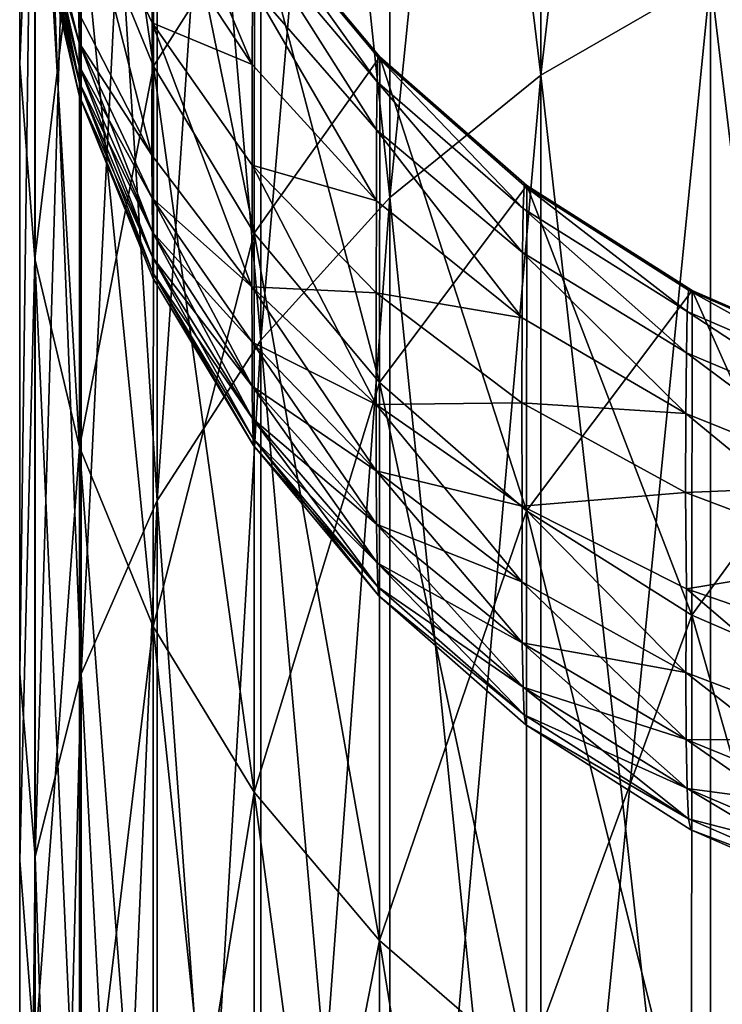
# Model space of a CAD drawing. Header units: metres. Extents: x -2 to 78, y -85 to 85.
# Tile 223 of 256: x 12.5 to 12.611, y -26.046 to -25.891. Entities that reach past the tile are written whole.
import ezdxf

# ---------------------------------------------------------------- set-up
doc = ezdxf.new("R2010")
doc.units = ezdxf.units.M
doc.layers.add('solid_20004802', color=7, linetype='CONTINUOUS')

msp = doc.modelspace()

# ---------------------------------------------------------------- linework, layer by layer
at = {"layer": 'solid_20004802'}
for points in [[(12.5, -25.897499, 1.945275), (12.5, -25.612228, 2.562166), (12.5, -25.483994, 1.836124)], [(12.5, -25.897499, 1.945275), (12.5, -25.483994, 1.836124), (12.5, -25.808647, 1.276081)], [(12.5, -25.897499, -1.945275), (12.5, -25.483994, -1.836124), (12.5, -25.612228, -2.562166)], [(12.5, -25.808647, -1.276081), (12.5, -25.483994, -1.836124), (12.5, -25.897499, -1.945275)], [(12.5, -26.185999, 3.26902), (12.5, -25.782343, 3.278793), (12.5, -25.612228, 2.562166)], [(12.5, -26.023365, 2.610873), (12.5, -25.612228, 2.562166), (12.5, -25.897499, 1.945275)], [(12.5, -26.185999, 3.26902), (12.5, -25.612228, 2.562166), (12.5, -26.023365, 2.610873)], [(12.5, -26.023365, -2.610873), (12.5, -25.612228, -2.562166), (12.5, -25.782343, -3.278793)], [(12.5, -25.897499, -1.945275), (12.5, -25.612228, -2.562166), (12.5, -26.023365, -2.610873)], [(12.609145, -25.667677, 3.532024), (12.582366, -25.683468, 3.527501), (12.582366, -25.899317, 4.208765)], [(12.609145, -25.883802, 4.21416), (12.609145, -25.667677, 3.532024), (12.582366, -25.899317, 4.208765)], [(12.582366, -25.683468, -3.527501), (12.582366, -25.899317, -4.208765), (12.558489, -25.703094, -3.52188)], [(12.582366, -25.683468, 3.527501), (12.558489, -25.703094, 3.52188), (12.558489, -25.918598, 4.202058)], [(12.582366, -25.899317, 4.208765), (12.582366, -25.683468, 3.527501), (12.558489, -25.918598, 4.202058)], [(12.609145, -25.883802, -4.21416), (12.582366, -25.899317, -4.208765), (12.582366, -25.683468, -3.527501)], [(12.558489, -25.703094, -3.52188), (12.558489, -25.918598, -4.202058), (12.538103, -25.726072, -3.515299)], [(12.558489, -25.703094, 3.52188), (12.538103, -25.726072, 3.515299), (12.538103, -25.941175, 4.194206)], [(12.558489, -25.918598, 4.202058), (12.558489, -25.703094, 3.52188), (12.538103, -25.941175, 4.194206)], [(12.582366, -25.899317, -4.208765), (12.558489, -25.918598, -4.202058), (12.558489, -25.703094, -3.52188)], [(12.538103, -25.726072, -3.515299), (12.538103, -25.941175, -4.194206), (12.521712, -25.751837, -3.50792)], [(12.538103, -25.726072, 3.515299), (12.521712, -25.751837, 3.50792), (12.521712, -25.966488, 4.185401)], [(12.538103, -25.941175, 4.194206), (12.538103, -25.726072, 3.515299), (12.521712, -25.966488, 4.185401)], [(12.558489, -25.918598, -4.202058), (12.538103, -25.941175, -4.194206), (12.538103, -25.726072, -3.515299)], [(12.521712, -25.751837, -3.50792), (12.521712, -25.966488, -4.185401), (12.50972, -25.779751, -3.499925)], [(12.521712, -25.751837, 3.50792), (12.50972, -25.779751, 3.499925), (12.50972, -25.993914, 4.175863)], [(12.521712, -25.966488, 4.185401), (12.521712, -25.751837, 3.50792), (12.50972, -25.993914, 4.175863)], [(12.538103, -25.941175, -4.194206), (12.521712, -25.966488, -4.185401), (12.521712, -25.751837, -3.50792)], [(12.50972, -25.779751, -3.499925), (12.50972, -25.993914, -4.175863), (12.502423, -25.809126, -3.491512)], [(12.50972, -25.779751, 3.499925), (12.502423, -25.809126, 3.491512), (12.502423, -26.022772, 4.165825)], [(12.50972, -25.993914, 4.175863), (12.50972, -25.779751, 3.499925), (12.502423, -26.022772, 4.165825)], [(12.521712, -25.966488, -4.185401), (12.50972, -25.993914, -4.175863), (12.50972, -25.779751, -3.499925)], [(12.502423, -25.809126, 3.491512), (12.5, -25.782343, 3.278793), (12.5, -25.9939, 3.984392)], [(12.5, -26.38488, 3.917562), (12.5, -25.9939, 3.984392), (12.5, -25.782343, 3.278793)], [(12.5, -26.38488, 3.917562), (12.5, -25.782343, 3.278793), (12.5, -26.185999, 3.26902)], [(12.502423, -25.809126, -3.491512), (12.5, -25.9939, -3.984392), (12.5, -25.782343, -3.278793)], [(12.5, -26.38488, -3.917562), (12.5, -25.782343, -3.278793), (12.5, -25.9939, -3.984392)], [(12.5, -26.185999, -3.26902), (12.5, -25.782343, -3.278793), (12.5, -26.38488, -3.917562)], [(12.5, -26.023365, -2.610873), (12.5, -25.782343, -3.278793), (12.5, -26.185999, -3.26902)], [(12.50238, -25.839371, -1.275059), (12.5, -25.808647, -1.276081), (12.5, -25.897499, -1.945275)], [(12.5, -25.897499, 1.945275), (12.5, -25.808647, 1.276081), (12.50238, -25.839371, 1.275059)], [(12.502423, -26.022772, 4.165825), (12.502423, -25.809126, 3.491512), (12.5, -25.9939, 3.984392)], [(12.502423, -25.809126, -3.491512), (12.502423, -26.022772, -4.165825), (12.5, -25.9939, -3.984392)], [(12.50972, -25.993914, -4.175863), (12.502423, -26.022772, -4.165825), (12.502423, -25.809126, -3.491512)], [(12.50947, -25.869356, 1.271913), (12.509492, -25.817616, 0.600723), (12.521122, -25.89789, 1.268919)], [(12.521122, -25.89789, 1.268919), (12.509492, -25.817616, 0.600723), (12.521154, -25.846264, 0.599311)], [(12.502374, -25.92831, -1.944463), (12.50238, -25.839371, -1.275059), (12.5, -25.897499, -1.945275)], [(12.5, -25.897499, 1.945275), (12.50238, -25.839371, 1.275059), (12.502374, -25.92831, 1.944463)], [(12.50947, -25.869356, -1.271913), (12.50238, -25.839371, -1.275059), (12.502374, -25.92831, -1.944463)], [(12.502374, -25.92831, 1.944463), (12.50238, -25.839371, 1.275059), (12.509457, -25.958078, 1.939664)], [(12.50238, -25.839371, 1.275059), (12.50947, -25.869356, 1.271913), (12.509457, -25.958078, 1.939664)], [(12.50947, -25.869356, -1.271913), (12.521122, -25.89789, -1.268919), (12.521154, -25.846264, -0.599311)], [(12.521122, -25.89789, -1.268919), (12.537096, -25.872726, -0.598006), (12.521154, -25.846264, -0.599311)], [(12.521122, -25.89789, 1.268919), (12.521154, -25.846264, 0.599311), (12.537058, -25.924252, 1.266153)], [(12.537058, -25.924252, 1.266153), (12.521154, -25.846264, 0.599311), (12.537097, -25.872726, 0.598006)], [(12.53674, -25.897625, -0.465845), (12.520953, -25.873625, -0.454861), (12.52097, -25.860254, -0.489491)], [(12.52097, -25.860254, 0.489491), (12.520953, -25.873625, 0.454861), (12.53674, -25.897625, 0.465845)], [(12.53674, -25.897625, -0.465845), (12.52097, -25.860254, -0.489491), (12.536771, -25.885405, -0.497528)], [(12.536771, -25.885405, 0.497528), (12.52097, -25.860254, 0.489491), (12.53674, -25.897625, 0.465845)], [(12.50236, -25.865963, -0.355576), (12.509427, -25.900497, -0.352667), (12.502369, -25.872665, -0.336769)], [(12.509412, -25.897814, -0.360302), (12.509427, -25.900497, -0.352667), (12.50236, -25.865963, -0.355576)], [(12.509404, -25.894159, -0.367516), (12.509412, -25.897814, -0.360302), (12.50236, -25.865963, -0.355576)], [(12.509367, -25.889503, -0.374103), (12.509404, -25.894159, -0.367516), (12.50236, -25.865963, -0.355576)], [(12.509401, -25.866653, -0.407216), (12.5209, -25.911953, -0.391773), (12.509367, -25.889503, -0.374103)], [(12.509401, -25.866653, 0.407216), (12.509367, -25.889503, 0.374104), (12.5209, -25.911953, 0.391773)], [(12.520944, -25.891008, -0.422104), (12.5209, -25.911953, -0.391773), (12.509401, -25.866653, -0.407216)], [(12.520944, -25.891008, -0.422104), (12.509401, -25.866653, -0.407216), (12.520953, -25.873625, -0.454861)], [(12.520944, -25.891008, 0.422104), (12.509401, -25.866653, 0.407216), (12.5209, -25.911953, 0.391773)], [(12.520953, -25.873625, 0.454861), (12.509401, -25.866653, 0.407216), (12.520944, -25.891008, 0.422104)], [(12.50947, -25.869356, -1.271913), (12.502374, -25.92831, -1.944463), (12.509457, -25.958078, -1.939664)], [(12.50947, -25.869356, -1.271913), (12.509457, -25.958078, -1.939664), (12.521122, -25.89789, -1.268919)], [(12.509457, -25.958078, 1.939664), (12.50947, -25.869356, 1.271913), (12.521104, -25.986408, 1.935098)], [(12.50947, -25.869356, 1.271913), (12.521122, -25.89789, 1.268919), (12.521104, -25.986408, 1.935098)], [(12.502377, -25.870184, 0.348626), (12.502369, -25.872667, 0.336769), (12.509437, -25.902681, 0.336769)], [(12.509427, -25.900497, 0.352667), (12.502377, -25.870184, 0.348626), (12.509437, -25.902681, 0.336769)], [(12.509412, -25.897814, 0.360302), (12.502377, -25.870184, 0.348626), (12.509427, -25.900497, 0.352667)], [(12.509404, -25.894159, 0.367516), (12.502377, -25.870184, 0.348626), (12.509412, -25.897814, 0.360302)], [(12.509367, -25.889503, 0.374104), (12.502377, -25.870184, 0.348626), (12.509404, -25.894159, 0.367516)], [(12.638166, -25.872442, -4.218112), (12.638166, -26.126505, -4.887764), (12.609145, -25.883802, -4.21416)], [(12.638166, -25.872442, 4.218112), (12.609145, -25.883802, 4.21416), (12.609145, -26.137627, 4.883185)], [(12.638166, -26.126505, 4.887764), (12.638166, -25.872442, 4.218112), (12.609145, -26.137627, 4.883185)], [(12.509427, -25.900497, -0.352667), (12.509437, -25.902681, -0.336769), (12.502369, -25.872665, -0.336769)], [(12.502369, -25.872667, 0.336769), (12.502369, -25.872665, -0.336769), (12.509437, -25.902681, -0.336769)], [(12.502369, -25.872667, 0.336769), (12.509437, -25.902681, -0.336769), (12.509437, -25.902681, 0.336769)], [(12.520944, -25.891008, -0.422104), (12.520953, -25.873625, -0.454861), (12.53674, -25.897625, -0.465845)], [(12.53674, -25.897625, 0.465845), (12.520953, -25.873625, 0.454861), (12.520944, -25.891008, 0.422104)], [(12.521122, -25.89789, -1.268919), (12.537058, -25.924252, -1.266153), (12.537096, -25.872726, -0.598006)], [(12.556489, -25.900337, -0.534897), (12.536822, -25.877092, -0.530441), (12.536897, -25.872801, -0.56412)], [(12.536897, -25.872801, 0.56412), (12.536822, -25.877092, 0.530441), (12.556489, -25.900337, 0.534897)], [(12.537096, -25.872726, -0.598006), (12.5566, -25.89642, -0.565772), (12.536897, -25.872801, -0.56412)], [(12.537097, -25.872726, 0.598006), (12.536897, -25.872801, 0.56412), (12.5566, -25.89642, 0.565772)], [(12.556489, -25.900337, -0.534897), (12.536897, -25.872801, -0.56412), (12.5566, -25.89642, -0.565772)], [(12.5566, -25.89642, 0.565772), (12.536897, -25.872801, 0.56412), (12.556489, -25.900337, 0.534897)], [(12.537058, -25.924252, -1.266153), (12.556907, -25.896408, -0.596838), (12.537096, -25.872726, -0.598006)], [(12.537058, -25.924252, 1.266153), (12.537097, -25.872726, 0.598006), (12.556865, -25.947847, 1.263677)], [(12.537096, -25.872726, -0.598006), (12.556907, -25.896408, -0.596838), (12.5566, -25.89642, -0.565772)], [(12.556907, -25.896408, 0.596838), (12.537097, -25.872726, 0.598006), (12.5566, -25.89642, 0.565772)], [(12.556865, -25.947847, 1.263677), (12.537097, -25.872726, 0.598006), (12.556907, -25.896408, 0.596838)], [(12.55641, -25.907942, -0.504729), (12.536771, -25.885405, -0.497528), (12.536822, -25.877092, -0.530441)], [(12.536822, -25.877092, 0.530441), (12.536771, -25.885405, 0.497528), (12.55641, -25.907942, 0.504729)], [(12.55641, -25.907942, -0.504729), (12.536822, -25.877092, -0.530441), (12.556489, -25.900337, -0.534897)], [(12.556489, -25.900337, 0.534897), (12.536822, -25.877092, 0.530441), (12.55641, -25.907942, 0.504729)], [(12.609145, -25.883802, -4.21416), (12.609145, -26.137627, -4.883185), (12.582366, -25.899317, -4.208765)], [(12.609145, -25.883802, 4.21416), (12.582366, -25.899317, 4.208765), (12.582366, -26.152815, 4.876933)], [(12.609145, -26.137627, 4.883185), (12.609145, -25.883802, 4.21416), (12.582366, -26.152815, 4.876933)], [(12.638166, -26.126505, -4.887764), (12.609145, -26.137627, -4.883185), (12.609145, -25.883802, -4.21416)], [(12.556364, -25.919134, -0.475689), (12.53674, -25.897625, -0.465845), (12.536771, -25.885405, -0.497528)], [(12.536771, -25.885405, 0.497528), (12.53674, -25.897625, 0.465845), (12.556364, -25.919134, 0.475689)], [(12.556364, -25.919134, -0.475689), (12.536771, -25.885405, -0.497528), (12.55641, -25.907942, -0.504729)], [(12.55641, -25.907942, 0.504729), (12.536771, -25.885405, 0.497528), (12.556364, -25.919134, 0.475689)], [(12.509367, -25.889503, -0.374103), (12.5209, -25.911953, -0.391773), (12.509404, -25.894159, -0.367516)], [(12.5209, -25.911953, 0.391773), (12.509367, -25.889503, 0.374104), (12.509404, -25.894159, 0.367516)], [(12.520944, -25.891008, -0.422104), (12.536697, -25.93273, -0.408126), (12.5209, -25.911953, -0.391773)], [(12.520944, -25.891008, 0.422104), (12.5209, -25.911953, 0.391773), (12.536697, -25.932732, 0.408127)], [(12.536725, -25.913525, -0.435869), (12.536697, -25.93273, -0.408126), (12.520944, -25.891008, -0.422104)], [(12.536725, -25.913525, -0.435869), (12.520944, -25.891008, -0.422104), (12.53674, -25.897625, -0.465845)], [(12.536725, -25.913525, 0.435869), (12.520944, -25.891008, 0.422104), (12.536697, -25.932732, 0.408127)], [(12.53674, -25.897625, 0.465845), (12.520944, -25.891008, 0.422104), (12.536725, -25.913525, 0.435869)], [(12.509404, -25.894159, -0.367516), (12.520948, -25.918743, -0.382032), (12.509412, -25.897814, -0.360302)], [(12.5209, -25.911953, -0.391773), (12.520948, -25.918743, -0.382032), (12.509404, -25.894159, -0.367516)], [(12.509404, -25.894159, 0.367516), (12.509412, -25.897814, 0.360302), (12.520965, -25.924116, 0.371419)], [(12.520948, -25.918743, 0.382032), (12.509404, -25.894159, 0.367516), (12.520965, -25.924116, 0.371419)], [(12.5209, -25.911953, 0.391773), (12.509404, -25.894159, 0.367516), (12.520948, -25.918743, 0.382032)], [(12.502374, -25.92831, -1.944463), (12.5, -25.897499, -1.945275), (12.5, -26.023365, -2.610873)], [(12.5, -26.023365, 2.610873), (12.5, -25.897499, 1.945275), (12.502374, -25.92831, 1.944463)], [(12.537058, -25.924252, -1.266153), (12.556865, -25.947847, -1.263677), (12.556907, -25.896408, -0.596838)], [(12.579561, -25.920336, -0.538731), (12.556489, -25.900337, -0.534897), (12.5566, -25.89642, -0.565772)], [(12.5566, -25.89642, 0.565772), (12.556489, -25.900337, 0.534897), (12.579561, -25.920336, 0.538731)], [(12.556907, -25.896408, -0.596838), (12.579713, -25.916733, -0.567193), (12.5566, -25.89642, -0.565772)], [(12.556907, -25.896408, 0.596838), (12.5566, -25.89642, 0.565772), (12.579713, -25.916733, 0.567193)], [(12.579561, -25.920336, -0.538731), (12.5566, -25.89642, -0.565772), (12.579713, -25.916733, -0.567193)], [(12.579713, -25.916733, 0.567193), (12.5566, -25.89642, 0.565772), (12.579561, -25.920336, 0.538731)], [(12.556865, -25.947847, -1.263677), (12.580139, -25.916752, -0.595835), (12.556907, -25.896408, -0.596838)], [(12.556865, -25.947847, 1.263677), (12.556907, -25.896408, 0.596838), (12.580097, -25.968119, 1.26155)], [(12.556907, -25.896408, -0.596838), (12.580139, -25.916752, -0.595835), (12.579713, -25.916733, -0.567193)], [(12.580139, -25.916752, 0.595835), (12.556907, -25.896408, 0.596838), (12.579713, -25.916733, 0.567193)], [(12.580097, -25.968119, 1.26155), (12.556907, -25.896408, 0.596838), (12.580139, -25.916752, 0.595835)], [(12.509412, -25.897814, -0.360302), (12.520965, -25.924116, -0.371419), (12.509427, -25.900497, -0.352667)], [(12.520948, -25.918743, -0.382032), (12.520965, -25.924116, -0.371419), (12.509412, -25.897814, -0.360302)], [(12.509412, -25.897814, 0.360302), (12.509427, -25.900497, 0.352667), (12.520996, -25.928064, 0.360185)], [(12.520965, -25.924116, 0.371419), (12.509412, -25.897814, 0.360302), (12.520996, -25.928064, 0.360185)], [(12.509457, -25.958078, -1.939664), (12.521104, -25.986408, -1.935098), (12.521122, -25.89789, -1.268919)], [(12.521122, -25.89789, -1.268919), (12.521104, -25.986408, -1.935098), (12.537058, -25.924252, -1.266153)], [(12.521104, -25.986408, 1.935098), (12.521122, -25.89789, 1.268919), (12.537035, -26.012583, 1.930878)], [(12.521122, -25.89789, 1.268919), (12.537058, -25.924252, 1.266153), (12.537035, -26.012583, 1.930878)], [(12.536725, -25.913525, -0.435869), (12.53674, -25.897625, -0.465845), (12.556364, -25.919134, -0.475689)], [(12.556364, -25.919134, 0.475689), (12.53674, -25.897625, 0.465845), (12.536725, -25.913525, 0.435869)], [(12.509427, -25.900497, -0.352667), (12.520996, -25.928064, -0.360185), (12.509437, -25.902681, -0.336769)], [(12.520965, -25.924116, -0.371419), (12.520996, -25.928064, -0.360185), (12.509427, -25.900497, -0.352667)], [(12.509427, -25.900497, 0.352667), (12.509437, -25.902681, 0.336769), (12.521046, -25.930508, 0.348529)], [(12.520996, -25.928064, 0.360185), (12.509427, -25.900497, 0.352667), (12.521046, -25.930508, 0.348529)], [(12.579452, -25.927338, -0.510927), (12.55641, -25.907942, -0.504729), (12.556489, -25.900337, -0.534897)], [(12.556489, -25.900337, 0.534897), (12.55641, -25.907942, 0.504729), (12.579452, -25.927338, 0.510927)], [(12.579452, -25.927338, -0.510927), (12.556489, -25.900337, -0.534897), (12.579561, -25.920336, -0.538731)], [(12.579561, -25.920336, 0.538731), (12.556489, -25.900337, 0.534897), (12.579452, -25.927338, 0.510927)], [(12.582366, -25.899317, -4.208765), (12.582366, -26.152815, -4.876933), (12.558489, -25.918598, -4.202058)], [(12.582366, -25.899317, 4.208765), (12.558489, -25.918598, 4.202058), (12.558489, -26.171694, 4.869161)], [(12.582366, -26.152815, 4.876933), (12.582366, -25.899317, 4.208765), (12.558489, -26.171694, 4.869161)], [(12.609145, -26.137627, -4.883185), (12.582366, -26.152815, -4.876933), (12.582366, -25.899317, -4.208765)], [(12.521052, -25.931292, -0.336769), (12.509437, -25.902681, -0.336769), (12.521046, -25.930508, -0.348529)], [(12.520996, -25.928064, -0.360185), (12.521046, -25.930508, -0.348529), (12.509437, -25.902681, -0.336769)], [(12.509437, -25.902681, 0.336769), (12.509437, -25.902681, -0.336769), (12.521052, -25.931292, -0.336769)], [(12.509437, -25.902681, 0.336769), (12.521052, -25.931292, -0.336769), (12.521053, -25.931292, 0.336769)], [(12.521053, -25.931292, 0.336769), (12.521046, -25.930508, 0.348529), (12.509437, -25.902681, 0.336769)], [(12.579388, -25.937645, -0.484161), (12.556364, -25.919134, -0.475689), (12.55641, -25.907942, -0.504729)], [(12.55641, -25.907942, 0.504729), (12.556364, -25.919134, 0.475689), (12.579388, -25.937645, 0.484161)], [(12.579388, -25.937645, -0.484161), (12.55641, -25.907942, -0.504729), (12.579452, -25.927338, -0.510927)], [(12.579452, -25.927338, 0.510927), (12.55641, -25.907942, 0.504729), (12.579388, -25.937645, 0.484161)], [(12.5209, -25.911953, -0.391773), (12.536697, -25.93273, -0.408126), (12.520948, -25.918743, -0.382032)], [(12.536697, -25.932732, 0.408127), (12.5209, -25.911953, 0.391773), (12.520948, -25.918743, 0.382032)], [(12.556342, -25.933706, -0.448206), (12.536697, -25.93273, -0.408126), (12.536725, -25.913525, -0.435869)], [(12.536725, -25.913525, 0.435869), (12.536697, -25.932732, 0.408127), (12.556355, -25.951359, 0.422789)], [(12.556342, -25.933706, -0.448206), (12.536725, -25.913525, -0.435869), (12.556364, -25.919134, -0.475689)], [(12.556342, -25.933706, 0.448206), (12.536725, -25.913525, 0.435869), (12.556355, -25.951359, 0.422789)], [(12.556364, -25.919134, 0.475689), (12.536725, -25.913525, 0.435869), (12.556342, -25.933706, 0.448206)], [(12.556865, -25.947847, -1.263677), (12.580097, -25.968119, -1.26155), (12.580139, -25.916752, -0.595835)], [(12.605495, -25.93664, -0.541856), (12.579561, -25.920336, -0.538731), (12.579713, -25.916733, -0.567193)], [(12.579713, -25.916733, 0.567193), (12.579561, -25.920336, 0.538731), (12.605495, -25.93664, 0.541856)], [(12.580139, -25.916752, -0.595835), (12.605691, -25.933285, -0.568351), (12.579713, -25.916733, -0.567193)], [(12.605495, -25.93664, -0.541856), (12.579713, -25.916733, -0.567193), (12.605691, -25.933285, -0.568351)], [(12.605691, -25.933285, 0.568351), (12.579713, -25.916733, 0.567193), (12.605495, -25.93664, 0.541856)], [(12.580139, -25.916752, 0.595835), (12.579713, -25.916733, 0.567193), (12.605691, -25.933285, 0.568351)], [(12.580097, -25.968119, -1.26155), (12.606242, -25.933298, -0.595019), (12.580139, -25.916752, -0.595835)], [(12.580097, -25.968119, 1.26155), (12.580139, -25.916752, 0.595835), (12.606204, -25.984612, 1.259819)], [(12.580139, -25.916752, -0.595835), (12.606242, -25.933298, -0.595019), (12.605691, -25.933285, -0.568351)], [(12.606242, -25.933298, 0.595019), (12.580139, -25.916752, 0.595835), (12.605691, -25.933285, 0.568351)], [(12.606204, -25.984612, 1.259819), (12.580139, -25.916752, 0.595835), (12.606242, -25.933298, 0.595019)], [(12.520948, -25.918743, -0.382032), (12.536733, -25.941471, -0.395454), (12.520965, -25.924116, -0.371419)], [(12.536697, -25.93273, -0.408126), (12.536733, -25.941471, -0.395454), (12.520948, -25.918743, -0.382032)], [(12.520948, -25.918743, 0.382032), (12.520965, -25.924116, 0.371419), (12.53676, -25.948433, 0.381697)], [(12.536733, -25.941471, 0.395454), (12.520948, -25.918743, 0.382032), (12.53676, -25.948433, 0.381697)], [(12.536697, -25.932732, 0.408127), (12.520948, -25.918743, 0.382032), (12.536733, -25.941471, 0.395454)], [(12.558489, -25.918598, -4.202058), (12.558489, -26.171694, -4.869161), (12.538103, -25.941175, -4.194206)], [(12.558489, -25.918598, 4.202058), (12.538103, -25.941175, 4.194206), (12.538103, -26.193798, 4.860062)], [(12.558489, -26.171694, 4.869161), (12.558489, -25.918598, 4.202058), (12.538103, -26.193798, 4.860062)], [(12.556342, -25.933706, -0.448206), (12.556364, -25.919134, -0.475689), (12.579388, -25.937645, -0.484161)], [(12.579388, -25.937645, 0.484161), (12.556364, -25.919134, 0.475689), (12.556342, -25.933706, 0.448206)], [(12.582366, -26.152815, -4.876933), (12.558489, -26.171694, -4.869161), (12.558489, -25.918598, -4.202058)], [(12.605354, -25.943157, -0.515982), (12.579452, -25.927338, -0.510927), (12.579561, -25.920336, -0.538731)], [(12.579561, -25.920336, 0.538731), (12.579452, -25.927338, 0.510927), (12.605354, -25.943157, 0.515982)], [(12.605354, -25.943157, -0.515982), (12.579561, -25.920336, -0.538731), (12.605495, -25.93664, -0.541856)], [(12.605495, -25.93664, 0.541856), (12.579561, -25.920336, 0.538731), (12.605354, -25.943157, 0.515982)], [(12.520965, -25.924116, -0.371419), (12.53676, -25.948433, -0.381697), (12.520996, -25.928064, -0.360185)], [(12.536733, -25.941471, -0.395454), (12.53676, -25.948433, -0.381697), (12.520965, -25.924116, -0.371419)], [(12.520965, -25.924116, 0.371419), (12.520996, -25.928064, 0.360185), (12.536814, -25.953545, 0.367136)], [(12.53676, -25.948433, 0.381697), (12.520965, -25.924116, 0.371419), (12.536814, -25.953545, 0.367136)], [(12.521104, -25.986408, -1.935098), (12.537035, -26.012583, -1.930878), (12.537058, -25.924252, -1.266153)], [(12.537058, -25.924252, -1.266153), (12.537035, -26.012583, -1.930878), (12.556865, -25.947847, -1.263677)], [(12.537035, -26.012583, 1.930878), (12.537058, -25.924252, 1.266153), (12.55684, -26.036015, 1.927101)], [(12.537058, -25.924252, 1.266153), (12.556865, -25.947847, 1.263677), (12.55684, -26.036015, 1.927101)], [(12.502376, -26.054052, -2.608007), (12.502374, -25.92831, -1.944463), (12.5, -26.023365, -2.610873)], [(12.5, -26.023365, 2.610873), (12.502374, -25.92831, 1.944463), (12.502376, -26.054052, 2.608007)], [(12.509457, -25.958078, -1.939664), (12.502374, -25.92831, -1.944463), (12.502376, -26.054052, -2.608007)], [(12.502374, -25.92831, 1.944463), (12.509457, -25.958078, 1.939664), (12.509459, -26.083511, 2.601572)], [(12.502376, -26.054052, 2.608007), (12.502374, -25.92831, 1.944463), (12.509459, -26.083511, 2.601572)], [(12.520996, -25.928064, -0.360185), (12.536814, -25.953545, -0.367136), (12.521046, -25.930508, -0.348529)], [(12.53676, -25.948433, -0.381697), (12.536814, -25.953545, -0.367136), (12.520996, -25.928064, -0.360185)], [(12.520996, -25.928064, 0.360185), (12.521046, -25.930508, 0.348529), (12.536896, -25.956705, 0.352029)], [(12.536814, -25.953545, 0.367136), (12.520996, -25.928064, 0.360185), (12.536896, -25.956705, 0.352029)], [(12.60527, -25.952749, -0.491073), (12.579388, -25.937645, -0.484161), (12.579452, -25.927338, -0.510927)], [(12.579452, -25.927338, 0.510927), (12.579388, -25.937645, 0.484161), (12.60527, -25.952749, 0.491073)], [(12.60527, -25.952749, -0.491073), (12.579452, -25.927338, -0.510927), (12.605354, -25.943157, -0.515982)], [(12.605354, -25.943157, 0.515982), (12.579452, -25.927338, 0.510927), (12.60527, -25.952749, 0.491073)], [(12.536951, -25.957796, -0.336769), (12.521046, -25.930508, -0.348529), (12.536896, -25.956705, -0.352029)], [(12.536814, -25.953545, -0.367136), (12.536896, -25.956705, -0.352029), (12.521046, -25.930508, -0.348529)], [(12.536951, -25.957796, -0.336769), (12.521052, -25.931292, -0.336769), (12.521046, -25.930508, -0.348529)], [(12.536952, -25.957798, 0.336769), (12.536896, -25.956705, 0.352029), (12.521046, -25.930508, 0.348529)], [(12.521053, -25.931292, 0.336769), (12.536952, -25.957798, 0.336769), (12.521046, -25.930508, 0.348529)], [(12.521053, -25.931292, 0.336769), (12.521052, -25.931292, -0.336769), (12.536951, -25.957796, -0.336769)], [(12.521053, -25.931292, 0.336769), (12.536951, -25.957796, -0.336769), (12.536952, -25.957798, 0.336769)], [(12.536697, -25.93273, -0.408126), (12.556354, -25.951357, -0.422788), (12.536733, -25.941471, -0.395454)], [(12.556342, -25.933706, -0.448206), (12.556354, -25.951357, -0.422788), (12.536697, -25.93273, -0.408126)], [(12.536697, -25.932732, 0.408127), (12.536733, -25.941471, 0.395454), (12.556353, -25.96184, 0.407483)], [(12.556355, -25.951359, 0.422789), (12.536697, -25.932732, 0.408127), (12.556353, -25.96184, 0.407483)], [(12.580097, -25.968119, -1.26155), (12.606204, -25.984612, -1.259819), (12.606242, -25.933298, -0.595019)], [(12.633718, -25.948837, -0.544194), (12.605495, -25.93664, -0.541856), (12.605691, -25.933285, -0.568351)], [(12.605691, -25.933285, 0.568351), (12.605495, -25.93664, 0.541856), (12.633718, -25.948837, 0.544194)], [(12.606242, -25.933298, -0.595019), (12.633957, -25.945652, -0.569216), (12.605691, -25.933285, -0.568351)], [(12.633718, -25.948837, -0.544194), (12.605691, -25.933285, -0.568351), (12.633957, -25.945652, -0.569216)], [(12.633957, -25.945652, 0.569216), (12.605691, -25.933285, 0.568351), (12.633718, -25.948837, 0.544194)], [(12.606242, -25.933298, 0.595019), (12.605691, -25.933285, 0.568351), (12.633957, -25.945652, 0.569216)], [(12.606204, -25.984612, -1.259819), (12.63463, -25.94562, -0.594411), (12.606242, -25.933298, -0.595019)], [(12.606204, -25.984612, 1.259819), (12.606242, -25.933298, 0.595019), (12.634602, -25.996899, 1.258529)], [(12.606242, -25.933298, -0.595019), (12.63463, -25.94562, -0.594411), (12.633957, -25.945652, -0.569216)], [(12.63463, -25.94562, 0.594411), (12.606242, -25.933298, 0.595019), (12.633957, -25.945652, 0.569216)], [(12.634602, -25.996899, 1.258529), (12.606242, -25.933298, 0.595019), (12.63463, -25.94562, 0.594411)], [(12.579358, -25.951077, -0.458825), (12.556354, -25.951357, -0.422788), (12.556342, -25.933706, -0.448206)], [(12.579358, -25.951077, -0.458825), (12.556342, -25.933706, -0.448206), (12.579388, -25.937645, -0.484161)], [(12.579358, -25.951077, 0.458825), (12.556342, -25.933706, 0.448206), (12.556355, -25.951359, 0.422789)], [(12.579388, -25.937645, 0.484161), (12.556342, -25.933706, 0.448206), (12.579358, -25.951077, 0.458825)], [(12.579358, -25.951077, -0.458825), (12.579388, -25.937645, -0.484161), (12.60527, -25.952749, -0.491073)], [(12.60527, -25.952749, 0.491073), (12.579388, -25.937645, 0.484161), (12.579358, -25.951077, 0.458825)], [(12.633544, -25.955, -0.519766), (12.605354, -25.943157, -0.515982), (12.605495, -25.93664, -0.541856)], [(12.605495, -25.93664, 0.541856), (12.605354, -25.943157, 0.515982), (12.633544, -25.955, 0.519766)], [(12.633544, -25.955, -0.519766), (12.605495, -25.93664, -0.541856), (12.633718, -25.948837, -0.544194)], [(12.633718, -25.948837, 0.544194), (12.605495, -25.93664, 0.541856), (12.633544, -25.955, 0.519766)], [(12.538103, -25.941175, -4.194206), (12.538103, -26.193798, -4.860062), (12.521712, -25.966488, -4.185401)], [(12.538103, -25.941175, 4.194206), (12.521712, -25.966488, 4.185401), (12.521712, -26.21858, 4.84986)], [(12.538103, -26.193798, 4.860062), (12.538103, -25.941175, 4.194206), (12.521712, -26.21858, 4.84986)], [(12.536733, -25.941471, -0.395454), (12.556353, -25.96184, -0.407483), (12.53676, -25.948433, -0.381697)], [(12.556354, -25.951357, -0.422788), (12.556353, -25.96184, -0.407483), (12.536733, -25.941471, -0.395454)], [(12.536733, -25.941471, 0.395454), (12.53676, -25.948433, 0.381697), (12.556394, -25.970224, 0.390908)], [(12.556353, -25.96184, 0.407483), (12.536733, -25.941471, 0.395454), (12.556394, -25.970224, 0.390908)], [(12.558489, -26.171694, -4.869161), (12.538103, -26.193798, -4.860062), (12.538103, -25.941175, -4.194206)], [(12.633439, -25.964062, -0.49625), (12.60527, -25.952749, -0.491073), (12.605354, -25.943157, -0.515982)], [(12.605354, -25.943157, 0.515982), (12.60527, -25.952749, 0.491073), (12.633439, -25.964062, 0.49625)], [(12.633439, -25.964062, -0.49625), (12.605354, -25.943157, -0.515982), (12.633544, -25.955, -0.519766)], [(12.633544, -25.955, 0.519766), (12.605354, -25.943157, 0.515982), (12.633439, -25.964062, 0.49625)], [(12.606204, -25.984612, -1.259819), (12.634602, -25.996899, -1.258529), (12.63463, -25.94562, -0.594411)], [(12.53676, -25.948433, -0.381697), (12.556394, -25.970224, -0.390908), (12.536814, -25.953545, -0.367136)], [(12.556353, -25.96184, -0.407483), (12.556394, -25.970224, -0.390908), (12.53676, -25.948433, -0.381697)], [(12.53676, -25.948433, 0.381697), (12.536814, -25.953545, 0.367136), (12.556474, -25.976374, 0.373366)], [(12.556394, -25.970224, 0.390908), (12.53676, -25.948433, 0.381697), (12.556474, -25.976374, 0.373366)], [(12.537035, -26.012583, -1.930878), (12.55684, -26.036015, -1.927101), (12.556865, -25.947847, -1.263677)], [(12.556865, -25.947847, -1.263677), (12.55684, -26.036015, -1.927101), (12.580097, -25.968119, -1.26155)], [(12.55684, -26.036015, 1.927101), (12.556865, -25.947847, 1.263677), (12.580072, -26.056147, 1.923855)], [(12.556865, -25.947847, 1.263677), (12.580097, -25.968119, 1.26155), (12.580072, -26.056147, 1.923855)], [(12.556354, -25.951357, -0.422788), (12.579423, -25.967386, -0.435404), (12.556353, -25.96184, -0.407483)], [(12.556355, -25.951359, 0.422789), (12.556353, -25.96184, 0.407483), (12.579373, -25.979372, 0.417837)], [(12.579358, -25.951077, -0.458825), (12.579423, -25.967386, -0.435404), (12.556354, -25.951357, -0.422788)], [(12.579358, -25.951077, 0.458825), (12.556355, -25.951359, 0.422789), (12.579424, -25.967388, 0.435405)], [(12.579424, -25.967388, 0.435405), (12.556355, -25.951359, 0.422789), (12.579373, -25.979372, 0.417837)], [(12.605234, -25.965252, -0.46749), (12.579423, -25.967386, -0.435404), (12.579358, -25.951077, -0.458825)], [(12.605234, -25.965252, -0.46749), (12.579358, -25.951077, -0.458825), (12.60527, -25.952749, -0.491073)], [(12.605234, -25.965252, 0.46749), (12.579358, -25.951077, 0.458825), (12.579424, -25.967388, 0.435405)], [(12.60527, -25.952749, 0.491073), (12.579358, -25.951077, 0.458825), (12.605234, -25.965252, 0.46749)], [(12.536814, -25.953545, -0.367136), (12.556474, -25.976374, -0.373366), (12.536896, -25.956705, -0.352029)], [(12.556394, -25.970224, -0.390908), (12.556474, -25.976374, -0.373366), (12.536814, -25.953545, -0.367136)], [(12.536814, -25.953545, 0.367136), (12.536896, -25.956705, 0.352029), (12.556595, -25.980169, 0.355166)], [(12.556474, -25.976374, 0.373366), (12.536814, -25.953545, 0.367136), (12.556595, -25.980169, 0.355166)], [(12.605234, -25.965252, -0.46749), (12.60527, -25.952749, -0.491073), (12.633439, -25.964062, -0.49625)], [(12.60527, -25.952749, 0.491073), (12.605234, -25.965252, 0.46749), (12.633396, -25.975868, 0.473981)], [(12.633439, -25.964062, 0.49625), (12.60527, -25.952749, 0.491073), (12.633396, -25.975868, 0.473981)], [(12.509457, -25.958078, -1.939664), (12.502376, -26.054052, -2.608007), (12.509459, -26.083511, -2.601572)], [(12.509457, -25.958078, -1.939664), (12.509459, -26.083511, -2.601572), (12.521104, -25.986408, -1.935098)], [(12.509457, -25.958078, 1.939664), (12.521104, -25.986408, 1.935098), (12.521108, -26.111546, 2.595449)], [(12.509459, -26.083511, 2.601572), (12.509457, -25.958078, 1.939664), (12.521108, -26.111546, 2.595449)], [(12.536951, -25.957796, -0.336769), (12.536896, -25.956705, -0.352029), (12.556595, -25.980169, -0.355166)], [(12.556474, -25.976374, -0.373366), (12.556595, -25.980169, -0.355166), (12.536896, -25.956705, -0.352029)], [(12.556753, -25.981544, 0.336769), (12.556595, -25.980169, 0.355166), (12.536896, -25.956705, 0.352029)], [(12.536952, -25.957798, 0.336769), (12.556753, -25.981544, 0.336769), (12.536896, -25.956705, 0.352029)], [(12.556753, -25.981544, -0.336769), (12.536951, -25.957796, -0.336769), (12.556595, -25.980169, -0.355166)], [(12.536952, -25.957798, 0.336769), (12.536951, -25.957796, -0.336769), (12.556753, -25.981544, -0.336769)], [(12.536952, -25.957798, 0.336769), (12.556753, -25.981544, -0.336769), (12.556753, -25.981544, 0.336769)], [(12.556353, -25.96184, -0.407483), (12.579373, -25.979372, -0.417837), (12.556394, -25.970224, -0.390908)], [(12.579423, -25.967386, -0.435404), (12.579373, -25.979372, -0.417837), (12.556353, -25.96184, -0.407483)], [(12.556353, -25.96184, 0.407483), (12.556394, -25.970224, 0.390908), (12.579429, -25.988977, 0.398837)], [(12.579373, -25.979372, 0.417837), (12.556353, -25.96184, 0.407483), (12.579429, -25.988977, 0.398837)], [(12.633396, -25.975868, -0.473981), (12.605234, -25.965252, -0.46749), (12.633439, -25.964062, -0.49625)], [(12.605234, -25.965252, -0.46749), (12.605351, -25.980453, -0.445688), (12.579423, -25.967386, -0.435404)], [(12.605234, -25.965252, 0.46749), (12.579424, -25.967388, 0.435405), (12.605352, -25.980453, 0.445689)], [(12.633396, -25.975868, -0.473981), (12.605351, -25.980453, -0.445688), (12.605234, -25.965252, -0.46749)], [(12.633396, -25.975868, 0.473981), (12.605234, -25.965252, 0.46749), (12.605352, -25.980453, 0.445689)], [(12.521712, -25.966488, -4.185401), (12.521712, -26.21858, -4.84986), (12.50972, -25.993914, -4.175863)], [(12.521712, -25.966488, 4.185401), (12.50972, -25.993914, 4.175863), (12.50972, -26.24543, 4.838808)], [(12.521712, -26.21858, 4.84986), (12.521712, -25.966488, 4.185401), (12.50972, -26.24543, 4.838808)], [(12.538103, -26.193798, -4.860062), (12.521712, -26.21858, -4.84986), (12.521712, -25.966488, -4.185401)], [(12.579423, -25.967386, -0.435404), (12.605253, -25.993679, -0.426286), (12.579373, -25.979372, -0.417837)], [(12.579424, -25.967388, 0.435405), (12.579373, -25.979372, 0.417837), (12.605253, -25.993679, 0.426286)], [(12.579423, -25.967386, -0.435404), (12.605351, -25.980453, -0.445688), (12.605253, -25.993679, -0.426286)], [(12.605352, -25.980453, 0.445689), (12.579424, -25.967388, 0.435405), (12.605253, -25.993679, 0.426286)], [(12.55684, -26.036015, -1.927101), (12.580072, -26.056147, -1.923855), (12.580097, -25.968119, -1.26155)], [(12.580097, -25.968119, -1.26155), (12.580072, -26.056147, -1.923855), (12.606204, -25.984612, -1.259819)], [(12.580072, -26.056147, 1.923855), (12.580097, -25.968119, 1.26155), (12.606182, -26.072529, 1.921214)], [(12.580097, -25.968119, 1.26155), (12.606204, -25.984612, 1.259819), (12.606182, -26.072529, 1.921214)], [(12.556394, -25.970224, -0.390908), (12.579429, -25.988977, -0.398837), (12.556474, -25.976374, -0.373366)], [(12.579373, -25.979372, -0.417837), (12.579429, -25.988977, -0.398837), (12.556394, -25.970224, -0.390908)], [(12.556394, -25.970224, 0.390908), (12.556474, -25.976374, 0.373366), (12.579538, -25.996017, 0.378727)], [(12.579429, -25.988977, 0.398837), (12.556394, -25.970224, 0.390908), (12.579538, -25.996017, 0.378727)], [(12.556474, -25.976374, -0.373366), (12.579538, -25.996017, -0.378727), (12.556595, -25.980169, -0.355166)], [(12.579429, -25.988977, -0.398837), (12.579538, -25.996017, -0.378727), (12.556474, -25.976374, -0.373366)], [(12.556474, -25.976374, 0.373366), (12.556595, -25.980169, 0.355166), (12.579703, -26.000349, 0.357867)], [(12.579538, -25.996017, 0.378727), (12.556474, -25.976374, 0.373366), (12.579703, -26.000349, 0.357867)], [(12.633396, -25.975868, -0.473981), (12.633541, -25.990223, -0.453378), (12.605351, -25.980453, -0.445688)], [(12.633396, -25.975868, 0.473981), (12.605352, -25.980453, 0.445689), (12.633541, -25.990225, 0.453379)], [(12.579373, -25.979372, -0.417837), (12.605253, -25.993679, -0.426286), (12.579429, -25.988977, -0.398837)], [(12.579373, -25.979372, 0.417837), (12.579429, -25.988977, 0.398837), (12.605324, -26.004276, 0.405306)], [(12.605253, -25.993679, 0.426286), (12.579373, -25.979372, 0.417837), (12.605324, -26.004276, 0.405306)], [(12.556753, -25.981544, -0.336769), (12.556595, -25.980169, -0.355166), (12.579703, -26.000349, -0.357867)], [(12.579538, -25.996017, -0.378727), (12.579703, -26.000349, -0.357867), (12.556595, -25.980169, -0.355166)], [(12.556753, -25.981544, 0.336769), (12.579703, -26.000349, 0.357867), (12.556595, -25.980169, 0.355166)], [(12.579978, -26.001957, -0.336769), (12.556753, -25.981544, -0.336769), (12.579703, -26.000349, -0.357867)], [(12.556753, -25.981544, 0.336769), (12.556753, -25.981544, -0.336769), (12.579978, -26.001957, -0.336769)], [(12.556753, -25.981544, 0.336769), (12.579978, -26.001957, -0.336769), (12.579979, -26.001957, 0.336769)], [(12.556753, -25.981544, 0.336769), (12.579979, -26.001957, 0.336769), (12.579703, -26.000349, 0.357867)], [(12.605351, -25.980453, -0.445688), (12.633419, -26.004393, -0.432615), (12.605253, -25.993679, -0.426286)], [(12.605352, -25.980453, 0.445689), (12.605253, -25.993679, 0.426286), (12.633419, -26.004393, 0.432615)], [(12.605351, -25.980453, -0.445688), (12.633541, -25.990223, -0.453378), (12.633419, -26.004393, -0.432615)], [(12.633541, -25.990225, 0.453379), (12.605352, -25.980453, 0.445689), (12.633419, -26.004393, 0.432615)], [(12.580072, -26.056147, -1.923855), (12.606182, -26.072529, -1.921214), (12.606204, -25.984612, -1.259819)], [(12.606204, -25.984612, -1.259819), (12.606182, -26.072529, -1.921214), (12.634602, -25.996899, -1.258529)], [(12.606182, -26.072529, 1.921214), (12.606204, -25.984612, 1.259819), (12.634584, -26.084734, 1.919246)], [(12.606204, -25.984612, 1.259819), (12.634602, -25.996899, 1.258529), (12.634584, -26.084734, 1.919246)], [(12.509459, -26.083511, -2.601572), (12.521108, -26.111546, -2.595449), (12.521104, -25.986408, -1.935098)], [(12.521104, -25.986408, -1.935098), (12.521108, -26.111546, -2.595449), (12.537035, -26.012583, -1.930878)], [(12.521104, -25.986408, 1.935098), (12.537035, -26.012583, 1.930878), (12.53704, -26.137445, 2.589792)], [(12.521108, -26.111546, 2.595449), (12.521104, -25.986408, 1.935098), (12.53704, -26.137445, 2.589792)], [(12.579429, -25.988977, -0.398837), (12.605324, -26.004276, -0.405306), (12.579538, -25.996017, -0.378727)], [(12.605253, -25.993679, -0.426286), (12.605324, -26.004276, -0.405306), (12.579429, -25.988977, -0.398837)], [(12.579429, -25.988977, 0.398837), (12.579538, -25.996017, 0.378727), (12.605465, -26.012033, 0.383101)], [(12.605324, -26.004276, 0.405306), (12.579429, -25.988977, 0.398837), (12.605465, -26.012033, 0.383101)], [(12.502423, -26.022772, 4.165825), (12.5, -25.9939, 3.984392), (12.5, -26.246416, 4.677059)], [(12.5, -26.619644, 4.554687), (12.5, -26.246416, 4.677059), (12.5, -25.9939, 3.984392)], [(12.5, -26.619644, 4.554687), (12.5, -25.9939, 3.984392), (12.5, -26.38488, 3.917562)], [(12.502423, -26.022772, -4.165825), (12.5, -26.246416, -4.677059), (12.5, -25.9939, -3.984392)], [(12.5, -26.619644, -4.554687), (12.5, -25.9939, -3.984392), (12.5, -26.246416, -4.677059)], [(12.5, -26.38488, -3.917562), (12.5, -25.9939, -3.984392), (12.5, -26.619644, -4.554687)], [(12.50972, -25.993914, -4.175863), (12.50972, -26.24543, -4.838808), (12.502423, -26.022772, -4.165825)], [(12.50972, -25.993914, 4.175863), (12.502423, -26.022772, 4.165825), (12.502423, -26.273685, 4.827176)], [(12.50972, -26.24543, 4.838808), (12.50972, -25.993914, 4.175863), (12.502423, -26.273685, 4.827176)], [(12.521712, -26.21858, -4.84986), (12.50972, -26.24543, -4.838808), (12.50972, -25.993914, -4.175863)], [(12.605253, -25.993679, -0.426286), (12.633419, -26.004393, -0.432615), (12.605324, -26.004276, -0.405306)], [(12.605253, -25.993679, 0.426286), (12.605324, -26.004276, 0.405306), (12.633506, -26.01573, 0.41015)], [(12.633419, -26.004393, 0.432615), (12.605253, -25.993679, 0.426286), (12.633506, -26.01573, 0.41015)], [(12.579538, -25.996017, -0.378727), (12.605465, -26.012033, -0.383101), (12.579703, -26.000349, -0.357867)], [(12.605324, -26.004276, -0.405306), (12.605465, -26.012033, -0.383101), (12.579538, -25.996017, -0.378727)], [(12.579538, -25.996017, 0.378727), (12.579703, -26.000349, 0.357867), (12.605675, -26.016792, 0.360071)], [(12.605465, -26.012033, 0.383101), (12.579538, -25.996017, 0.378727), (12.605675, -26.016792, 0.360071)], [(12.606182, -26.072529, -1.921214), (12.634584, -26.084734, -1.919246), (12.634602, -25.996899, -1.258529)], [(12.579978, -26.001957, -0.336769), (12.579703, -26.000349, -0.357867), (12.605675, -26.016792, -0.360071)], [(12.605465, -26.012033, -0.383101), (12.605675, -26.016792, -0.360071), (12.579703, -26.000349, -0.357867)], [(12.579979, -26.001957, 0.336769), (12.605675, -26.016792, 0.360071), (12.579703, -26.000349, 0.357867)], [(12.60606, -26.018538, -0.336769), (12.579978, -26.001957, -0.336769), (12.605675, -26.016792, -0.360071)], [(12.579979, -26.001957, 0.336769), (12.579978, -26.001957, -0.336769), (12.60606, -26.018538, -0.336769)], [(12.579979, -26.001957, 0.336769), (12.60606, -26.018538, -0.336769), (12.60606, -26.018538, 0.336769)], [(12.579979, -26.001957, 0.336769), (12.60606, -26.018538, 0.336769), (12.605675, -26.016792, 0.360071)], [(12.605324, -26.004276, -0.405306), (12.633506, -26.01573, -0.41015), (12.605465, -26.012033, -0.383101)], [(12.633419, -26.004393, -0.432615), (12.633506, -26.01573, -0.41015), (12.605324, -26.004276, -0.405306)], [(12.605324, -26.004276, 0.405306), (12.605465, -26.012033, 0.383101), (12.633677, -26.024014, 0.386376)], [(12.633506, -26.01573, 0.41015), (12.605324, -26.004276, 0.405306), (12.633677, -26.024014, 0.386376)], [(12.521108, -26.111546, -2.595449), (12.53704, -26.137445, -2.589792), (12.537035, -26.012583, -1.930878)], [(12.537035, -26.012583, -1.930878), (12.53704, -26.137445, -2.589792), (12.55684, -26.036015, -1.927101)], [(12.537035, -26.012583, 1.930878), (12.55684, -26.036015, 1.927101), (12.556845, -26.160631, 2.584728)], [(12.53704, -26.137445, 2.589792), (12.537035, -26.012583, 1.930878), (12.556845, -26.160631, 2.584728)], [(12.605465, -26.012033, -0.383101), (12.633677, -26.024014, -0.386376), (12.605675, -26.016792, -0.360071)], [(12.633506, -26.01573, -0.41015), (12.633677, -26.024014, -0.386376), (12.605465, -26.012033, -0.383101)], [(12.605465, -26.012033, 0.383101), (12.605675, -26.016792, 0.360071), (12.633933, -26.029081, 0.361722)], [(12.633677, -26.024014, 0.386376), (12.605465, -26.012033, 0.383101), (12.633933, -26.029081, 0.361722)], [(12.60606, -26.018538, -0.336769), (12.605675, -26.016792, -0.360071), (12.633933, -26.029081, -0.361722)], [(12.633677, -26.024014, -0.386376), (12.633933, -26.029081, -0.361722), (12.605675, -26.016792, -0.360071)], [(12.60606, -26.018538, 0.336769), (12.633933, -26.029081, 0.361722), (12.605675, -26.016792, 0.360071)], [(12.634355, -26.030893, -0.336769), (12.60606, -26.018538, -0.336769), (12.633933, -26.029081, -0.361722)], [(12.60606, -26.018538, 0.336769), (12.60606, -26.018538, -0.336769), (12.634355, -26.030893, -0.336769)], [(12.60606, -26.018538, 0.336769), (12.634355, -26.030893, -0.336769), (12.634355, -26.030893, 0.336769)], [(12.60606, -26.018538, 0.336769), (12.634355, -26.030893, 0.336769), (12.633933, -26.029081, 0.361722)], [(12.502423, -26.273685, 4.827176), (12.502423, -26.022772, 4.165825), (12.5, -26.246416, 4.677059)], [(12.502423, -26.022772, -4.165825), (12.502423, -26.273685, -4.827176), (12.5, -26.246416, -4.677059)], [(12.502376, -26.054052, -2.608007), (12.5, -26.023365, -2.610873), (12.5, -26.185999, -3.26902)], [(12.5, -26.185999, 3.26902), (12.5, -26.023365, 2.610873), (12.502376, -26.054052, 2.608007)], [(12.50972, -26.24543, -4.838808), (12.502423, -26.273685, -4.827176), (12.502423, -26.022772, -4.165825)], [(12.53704, -26.137445, -2.589792), (12.556845, -26.160631, -2.584728), (12.55684, -26.036015, -1.927101)], [(12.55684, -26.036015, -1.927101), (12.556845, -26.160631, -2.584728), (12.580072, -26.056147, -1.923855)], [(12.55684, -26.036015, 1.927101), (12.580072, -26.056147, 1.923855), (12.580077, -26.180553, 2.580377)], [(12.556845, -26.160631, 2.584728), (12.55684, -26.036015, 1.927101), (12.580077, -26.180553, 2.580377)]]:
    msp.add_3dface(points, dxfattribs=at)

doc.saveas('drawing.dxf')
